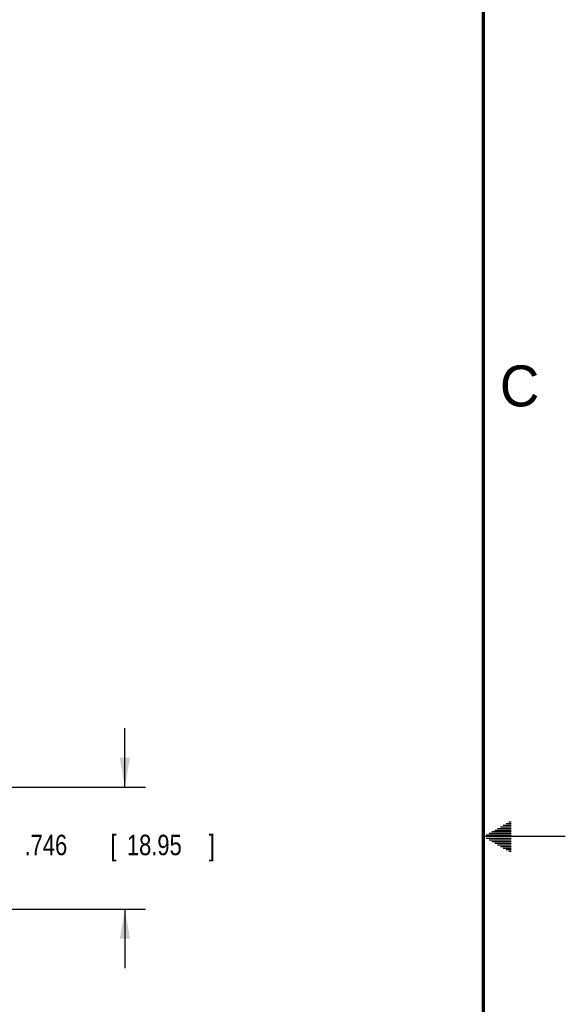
# Model space of a CAD drawing. Header units: inches. Extents: x 0 to 34, y 0 to 22.
# Tile 72 of 73: x 30.7 to 34, y 10 to 16. Entities that reach past the tile are written whole.
import ezdxf

# ---------------------------------------------------------------- set-up
doc = ezdxf.new("R2010")
doc.units = ezdxf.units.IN
doc.header["$LTSCALE"] = 1.87
doc.header["$MEASUREMENT"] = 0
doc.layers.get('0').update_dxf_attribs({"linetype": 'CONTINUOUS'})
doc.layers.add('DIMENSIONS', color=7, linetype='CONTINUOUS')
doc.styles.get("Standard").update_dxf_attribs({"font": 'txt', "width": 0.8})
doc.dimstyles.new('DIMSTYLE_1', dxfattribs={"dimtxt": 0.125, "dimasz": 0.18, "dimexe": 0.18, "dimexo": 0.0625, "dimgap": 0.09, "dimtad": 0, "dimtih": 1, "dimtoh": 1, "dimdec": 3, "dimzin": 4, "dimdsep": 46, "dimtxsty": 'STANDARD', "dimblk": '_FILLED', "dimblk1": '_FILLED', "dimblk2": '_FILLED', "dimcen": 0.09, "dimadec": 0, "dimazin": 0, "dimtp": 0.001, "dimtm": 0.001, "dimtfac": 1, "dimtdec": 3, "dimtofl": 0, "dimtmove": 0, "dimatfit": 3, "dimldrblk": '_FILLED', "dimfxl": 1, "dimtolj": 1, "dimtzin": 4, "dimarcsym": 0})

# ---------------------------------------------------------------- blocks, each defined once
blk = doc.blocks.new('_FILLED')
at = {"color": 0, "linetype": 'BYBLOCK'}
blk.add_solid([(0, 0), (-1, 0.174), (-1, -0.174)], dxfattribs=at)
blk = doc.blocks.new('*D5')
at = {"layer": 'DIMENSIONS', "color": 2, "linetype": 'CONTINUOUS'}
for p, q in [((31.3105, 11.3017), (31.3105, 11.6617)), ((28.9731, 11.3017), (31.4355, 11.3017)), ((30.1651, 10.5557), (31.4355, 10.5557)), ((31.3105, 10.5557), (31.3105, 10.1957))]:
    blk.add_line(p, q, dxfattribs=at)
at = {"layer": 'DIMENSIONS', "color": 2, "linetype": 'CONTINUOUS', "xscale": 0.18, "yscale": 0.18, "zscale": 0.18}
for p, rotation in [((31.3105, 11.3017), 270), ((31.3105, 10.5557), 90)]:
    blk.add_blockref('_FILLED', p, dxfattribs=dict(at, rotation=rotation))
at = {"layer": 'DIMENSIONS', "color": 2, "linetype": 'CONTINUOUS', "width": 0.8}
for s, p in [('.746', (30.698, 10.8861)), ('[', (31.223, 10.8861)), ('18.95', (31.323, 10.8861)), (']', (31.823, 10.8861))]:
    blk.add_text(s, height=0.125, dxfattribs=at).set_placement(p)

msp = doc.modelspace()

# ---------------------------------------------------------------- linework, layer by layer
at = {"color": 2, "linetype": 'CONTINUOUS'}
for p, q in [((33.6213, 11.07), (33.6697, 11.07)), ((33.6386, 11.08), (33.6697, 11.08)), ((33.6559, 11.09), (33.6697, 11.09)), ((33.5173, 11.01), (33.6697, 11.01)), ((33.5347, 11.02), (33.6697, 11.02)), ((33.552, 11.03), (33.6697, 11.03)), ((33.5693, 11.04), (33.6697, 11.04)), ((33.5866, 11.05), (33.6697, 11.05)), ((33.6039, 11.06), (33.6697, 11.06)), ((34, 11), (33.5, 11)), ((33.5173, 10.99), (33.6697, 10.99)), ((33.5347, 10.98), (33.6697, 10.98)), ((33.552, 10.97), (33.6697, 10.97)), ((33.5693, 10.96), (33.6697, 10.96)), ((33.5866, 10.95), (33.6697, 10.95)), ((33.6039, 10.94), (33.6697, 10.94)), ((33.6213, 10.93), (33.6697, 10.93)), ((33.6386, 10.92), (33.6697, 10.92)), ((33.6559, 10.91), (33.6697, 10.91))]:
    msp.add_line(p, q, dxfattribs=at)
at = {"color": 7, "linetype": 'CONTINUOUS', "const_width": 0.02}
msp.add_lwpolyline([(33.5, 0.5), (33.5, 21.5)], dxfattribs=at)

# ---------------------------------------------------------------- texts
at = {"color": 2, "linetype": 'CONTINUOUS'}
msp.add_text('C', height=0.25, dxfattribs=at).set_placement((33.6004, 13.6267))

# ---------------------------------------------------------------- dimensions: what is measured, and where the dimension line sits
at = {"layer": 'DIMENSIONS', "color": 2, "linetype": 'CONTINUOUS'}
dim = msp.add_linear_dim(base=(31.3105, 10.5557), p1=(28.9731, 11.3017), p2=(30.1651, 10.5557), angle=270, dimstyle='DIMSTYLE_1', dxfattribs=at)
dim.commit()
dim.dimension.update_dxf_attribs({"geometry": '*D5', "text_midpoint": (31.3105, 10.9486), "dimtype": 160})

doc.saveas('drawing.dxf')
